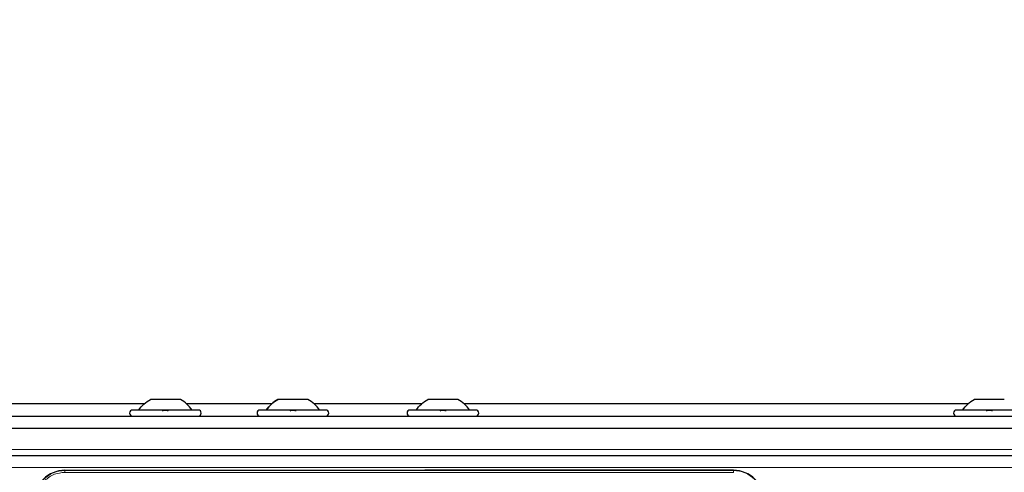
# Model space of a CAD drawing. Header units: millimetres. Extents: x 5 to 418, y 2 to 292.
# Tile 53 of 90: x 81 to 108, y 249 to 261. Entities that reach past the tile are written whole.
import ezdxf

# ---------------------------------------------------------------- set-up
doc = ezdxf.new("R2010")
doc.units = ezdxf.units.MM
doc.layers.add('SLD-0', color=7, linetype='Continuous')
doc.styles.add('SLDTEXTSTYLE0', font='TXT', dxfattribs={"width": 0.605})
doc.dimstyles.new('SLDDIMSTYLE0', dxfattribs={"dimtxt": 3.5, "dimasz": 3.302, "dimexe": 0, "dimexo": 0.0625, "dimgap": 0.875, "dimtad": 1, "dimdec": 1, "dimlfac": 6, "dimrnd": 1e-09, "dimzin": 12, "dimdsep": 46, "dimtxsty": 'SLDTEXTSTYLE0', "dimsah": 1, "dimcen": 0.09, "dimadec": 0, "dimazin": 3, "dimtfac": 1, "dimtofl": 0, "dimtmove": 0, "dimatfit": 3, "dimfxl": 1, "dimfrac": 2, "dimtolj": 1, "dimtzin": 12, "dimarcsym": 0})

# ---------------------------------------------------------------- blocks, each defined once
blk = doc.blocks.new('_D')
at = {"layer": 'SLD-0'}
for p, q in [((57.455, 248.17), (57.455, 271.307)), ((141.205, 248.17), (141.205, 271.307)), ((57.455, 270.307), (141.205, 270.307))]:
    blk.add_line(p, q, dxfattribs=at)
for points in [[(57.455, 270.307), (60.757, 269.799), (60.757, 270.815)], [(141.205, 270.307), (137.903, 270.815), (137.903, 269.799)]]:
    blk.add_solid(points, dxfattribs=at)
at = {"layer": 'SLD-0', "insert": (93.314, 274.819), "char_height": 3.5, "attachment_point": 1, "style": 'SLDTEXTSTYLE0'}
blk.add_mtext('502,5', dxfattribs=at)

msp = doc.modelspace()

# ---------------------------------------------------------------- linework, layer by layer
at = {"color": 7, "linetype": 'Continuous', "lineweight": 25}
for p, q in [((83.9935, 250.3904), (73.4992, 250.3904)), ((84.9922, 250.5154), (84.1672, 250.5154)), ((87.4935, 250.3904), (85.1659, 250.3904)), ((88.4922, 250.5154), (87.6672, 250.5154)), ((91.6101, 250.3904), (88.6659, 250.3904)), ((92.6089, 250.5154), (91.7839, 250.5154)), ((106.6101, 250.3904), (92.7826, 250.3904)), ((107.6089, 250.5154), (106.7839, 250.5154)), ((58.4964, 250.0571), (140.163, 250.0571)), ((85.4797, 250.2237), (83.6797, 250.2237)), ((88.9797, 250.2237), (87.1797, 250.2237)), ((93.0964, 250.2237), (91.2964, 250.2237)), ((108.0964, 250.2237), (106.2964, 250.2237)), ((58.913, 249.7237), (139.7464, 249.7237)), ((59.663, 248.9737), (138.9964, 248.9737)), ((81.8214, 248.5654), (100.1714, 248.5654)), ((100.1714, 248.5654), (91.7012, 248.5654))]:
    msp.add_line(p, q, dxfattribs=at)
at = {"color": 7, "linetype": 'Continuous', "lineweight": 18}
for p, q in [((139.0797, 249.1404), (59.5797, 249.1404)), ((59.663, 248.6404), (138.9964, 248.6404)), ((81.8214, 248.56), (81.8214, 248.5654)), ((100.1714, 248.56), (81.8214, 248.56)), ((81.8214, 248.5102), (81.8214, 248.56)), ((100.1714, 248.5102), (81.8214, 248.5102)), ((100.1714, 248.5654), (100.1714, 248.56)), ((100.1714, 248.5102), (100.1714, 248.56))]:
    msp.add_line(p, q, dxfattribs=at)
at = {"color": 7, "linetype": 'Continuous', "lineweight": 25}
for centre, radius, start, end in [((83.6797, 250.1404), 0.0833, 90, 270), ((85.4797, 250.1404), 0.0833, 270, 90), ((87.1797, 250.1404), 0.0833, 90, 270), ((88.9797, 250.1404), 0.0833, 270, 90), ((91.2964, 250.1404), 0.0833, 90, 270), ((93.0964, 250.1404), 0.0833, 270, 90), ((106.2964, 250.1404), 0.0833, 90, 270), ((81.8214, 247.7321), 0.8333, 90, 180), ((100.1714, 247.7321), 0.8333, 360, 90)]:
    msp.add_arc(centre, radius, start, end, dxfattribs=at)
at = {"color": 7, "linetype": 'Continuous', "lineweight": 18}
for centre, start, end in [((81.8214, 247.7321), 90, 180), ((100.1714, 247.7321), 0, 90)]:
    msp.add_arc(centre, 0.828, start, end, dxfattribs=at)
at = {"color": 7, "linetype": 'Continuous', "lineweight": 25}
for points in [[(83.8464, 250.2237), (83.8915, 250.2815), (83.9817, 250.3971), (84.1054, 250.476), (84.1672, 250.5154)], [(85.313, 250.2237), (85.2679, 250.2815), (85.1777, 250.3971), (85.054, 250.476), (84.9922, 250.5154)], [(87.3464, 250.2237), (87.3915, 250.2815), (87.4817, 250.3971), (87.6054, 250.476), (87.6672, 250.5154)], [(88.813, 250.2237), (88.7679, 250.2815), (88.6777, 250.3971), (88.554, 250.476), (88.4922, 250.5154)], [(91.463, 250.2237), (91.5081, 250.2815), (91.5984, 250.3971), (91.722, 250.476), (91.7839, 250.5154)], [(92.9297, 250.2237), (92.8846, 250.2815), (92.7943, 250.3971), (92.6707, 250.476), (92.6089, 250.5154)], [(106.463, 250.2237), (106.5081, 250.2815), (106.5984, 250.3971), (106.722, 250.476), (106.7839, 250.5154)]]:
    msp.add_open_spline(points, degree=3, dxfattribs=at)
for points, knots in [([(87.6672, 250.5154), (87.6054, 250.476), (87.4817, 250.3971), (87.3915, 250.2815), (87.3464, 250.2237)], [0, 0, 0, 0, 0.5, 1, 1, 1, 1]), ([(88.813, 250.2237), (88.7679, 250.2815), (88.6777, 250.3971), (88.554, 250.476), (88.4922, 250.5154)], [0, 0, 0, 0, 0.5, 1, 1, 1, 1]), ([(84.5067, 250.1952), (84.5092, 250.1991), (84.5142, 250.2069), (84.5308, 250.2161), (84.5532, 250.2222), (84.5795, 250.2245), (84.6059, 250.2223), (84.6284, 250.2162), (84.6451, 250.2069), (84.6502, 250.1991), (84.6527, 250.1952)], [0, 0, 0, 0, 0.1252217, 0.2494831, 0.3743256, 0.4990628, 0.6238964, 0.749388, 0.8744406, 1, 1, 1, 1]), ([(88.0067, 250.1952), (88.0092, 250.1991), (88.0142, 250.2069), (88.0308, 250.2161), (88.0532, 250.2222), (88.0795, 250.2245), (88.1059, 250.2223), (88.1284, 250.2162), (88.1451, 250.2069), (88.1502, 250.1991), (88.1527, 250.1952)], [0, 0, 0, 0, 0.1252217, 0.2494831, 0.3743256, 0.4990628, 0.6238964, 0.749388, 0.8744406, 1, 1, 1, 1]), ([(92.1234, 250.1952), (92.1259, 250.1991), (92.1309, 250.2069), (92.1475, 250.2161), (92.1698, 250.2222), (92.1962, 250.2245), (92.2226, 250.2223), (92.2451, 250.2162), (92.2618, 250.2069), (92.2668, 250.1991), (92.2693, 250.1952)], [0, 0, 0, 0, 0.12522174, 0.24948305, 0.37432565, 0.49906277, 0.6238964, 0.74938803, 0.87444058, 1, 1, 1, 1]), ([(107.1234, 250.1952), (107.1259, 250.1991), (107.1309, 250.2069), (107.1475, 250.2161), (107.1698, 250.2222), (107.1962, 250.2245), (107.2226, 250.2223), (107.2451, 250.2162), (107.2618, 250.2069), (107.2668, 250.1991), (107.2693, 250.1952)], [0, 0, 0, 0, 0.12522174, 0.24948305, 0.37432565, 0.49906277, 0.6238964, 0.74938803, 0.87444058, 1, 1, 1, 1])]:
    msp.add_open_spline(points, degree=3, knots=knots, dxfattribs=at)
at = {"color": 7, "linetype": 'Continuous', "lineweight": 18}
msp.add_open_spline([(81.8214, 248.5102), (81.7235, 248.4998), (81.5729, 248.4839), (81.3917, 248.3868), (81.267, 248.2864), (81.1666, 248.1617), (81.0696, 247.9805), (81.0536, 247.8299), (81.0432, 247.7321)], degree=3, knots=[0, 0, 0, 0, 0.2394568, 0.3683607, 0.5, 0.6316393, 0.7605432, 1, 1, 1, 1], dxfattribs=at)

# ---------------------------------------------------------------- dimensions: what is measured, and where the dimension line sits
at = {"layer": 'SLD-0'}
dim = msp.add_linear_dim(base=(141.2047, 270.3071), p1=(57.4547, 248.1696), p2=(141.2047, 248.1696), dimstyle='SLDDIMSTYLE0', dxfattribs=at)
dim.commit()
dim.dimension.update_dxf_attribs({"geometry": '_D', "text_midpoint": (99.3297, 270.3071), "dimtype": 160})

doc.saveas('drawing.dxf')
